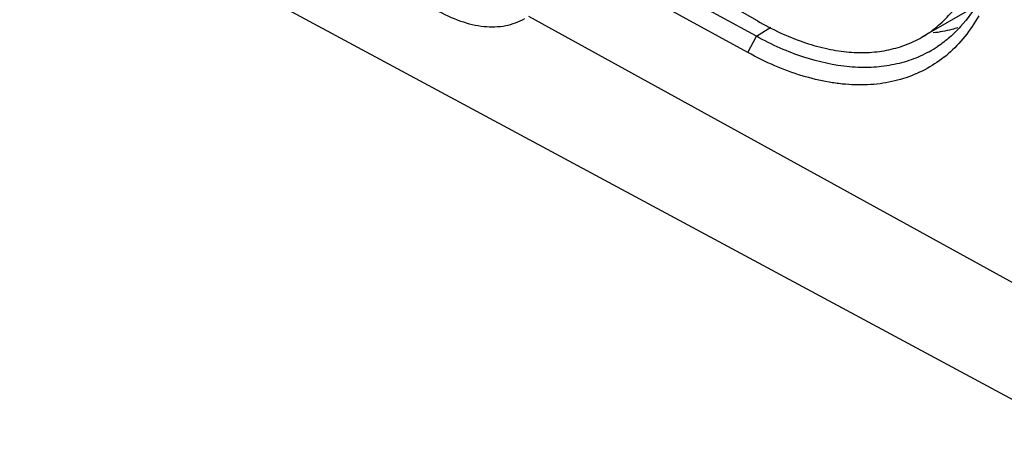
# Model space of a CAD drawing. Header units: inches. Extents: x 0 to 34, y 0 to 22.
# Tile 46 of 126: x 22.928 to 24.097, y 8.162 to 8.666. Entities that reach past the tile are written whole.
import ezdxf

# ---------------------------------------------------------------- set-up
doc = ezdxf.new("R2010")
doc.units = ezdxf.units.IN
doc.header["$LTSCALE"] = 1.87
doc.header["$MEASUREMENT"] = 0
doc.layers.get('0').update_dxf_attribs({"linetype": 'CONTINUOUS'})

msp = doc.modelspace()

# ---------------------------------------------------------------- linework, layer by layer
at = {"color": 7, "linetype": 'CONTINUOUS'}
for p, q in [((22.9281, 8.8492), (24.2054, 8.1619)), ((23.8041, 8.6645), (23.6878, 8.7316)), ((23.8027, 8.6462), (23.6679, 8.7201)), ((23.7924, 8.627), (23.6474, 8.7065)), ((24.0611, 8.6809), (23.9992, 8.6451)), ((23.5321, 8.6699), (24.119, 8.3472)), ((23.8027, 8.6462), (23.8199, 8.6571)), ((23.7924, 8.627), (23.8027, 8.6462))]:
    msp.add_line(p, q, dxfattribs=at)
for centre, radius, start, end in [((23.939, 8.7525), 0.1424, 298.9, 303.6696), ((23.9322, 8.7394), 0.1505, 308.2533, 310.7171)]:
    msp.add_arc(centre, radius, start, end, dxfattribs=at)
for points, knots in [([(23.317, 8.789), (23.3306, 8.7655), (23.3543, 8.7331), (23.392, 8.6978), (23.4209, 8.6775), (23.45, 8.6637), (23.4783, 8.6569), (23.5048, 8.6575), (23.5207, 8.6633), (23.5277, 8.6674)], [0, 0, 0, 0, 0.306076, 0.449846, 0.583089, 0.703912, 0.811997, 0.909211, 1, 1, 1, 1]), ([(23.9992, 8.6451), (24.0054, 8.6487), (24.0174, 8.6571), (24.0334, 8.6726), (24.0471, 8.691), (24.0546, 8.7046), (24.058, 8.7118)], [0, 0, 0, 0, 0.239739, 0.483798, 0.736135, 1, 1, 1, 1]), ([(24.0671, 8.6883), (24.0609, 8.6773), (24.0501, 8.662), (24.0325, 8.6447), (24.0229, 8.6374), (24.0179, 8.6341)], [0, 0, 0, 0, 0.510479, 0.756889, 1, 1, 1, 1]), ([(23.8041, 8.6645), (23.8129, 8.6594), (23.8305, 8.6502), (23.8573, 8.6392), (23.8836, 8.6316), (23.9092, 8.6273), (23.9338, 8.6264), (23.9572, 8.629), (23.9792, 8.6351), (23.9928, 8.6415), (23.9992, 8.6451)], [0, 0, 0, 0, 0.148529, 0.289505, 0.422747, 0.548651, 0.668001, 0.781944, 0.89199, 1, 1, 1, 1]), ([(24.0668, 8.6706), (24.062, 8.662), (24.0511, 8.6457), (24.0376, 8.6316), (24.0303, 8.6254)], [0, 0, 0, 0, 0.51027, 1, 1, 1, 1]), ([(24.0419, 8.6564), (24.0396, 8.6556), (24.03, 8.6528), (24.0201, 8.651), (24.0126, 8.6502)], [0, 0, 0, 0, 0.246344, 1, 1, 1, 1]), ([(24.0078, 8.6279), (24.001, 8.6242), (23.9866, 8.6177), (23.9634, 8.6115), (23.9388, 8.6087), (23.9034, 8.6097), (23.8669, 8.6179), (23.8304, 8.632), (23.812, 8.6411), (23.8027, 8.6462)], [0, 0, 0, 0, 0.10851, 0.219303, 0.334012, 0.453974, 0.712645, 0.852725, 1, 1, 1, 1]), ([(24.0253, 8.6213), (24.0182, 8.6156), (24.0029, 8.6057), (23.9772, 8.5951), (23.9492, 8.5891), (23.9247, 8.588), (23.9045, 8.5894), (23.8833, 8.5924), (23.8563, 8.5989), (23.824, 8.6108), (23.8029, 8.6212), (23.7924, 8.627)], [0, 0, 0, 0, 0.110031, 0.221143, 0.33579, 0.455652, 0.517975, 0.58197, 0.714966, 0.854499, 1, 1, 1, 1])]:
    msp.add_open_spline(points, degree=3, knots=knots, dxfattribs=at)

doc.saveas('drawing.dxf')
